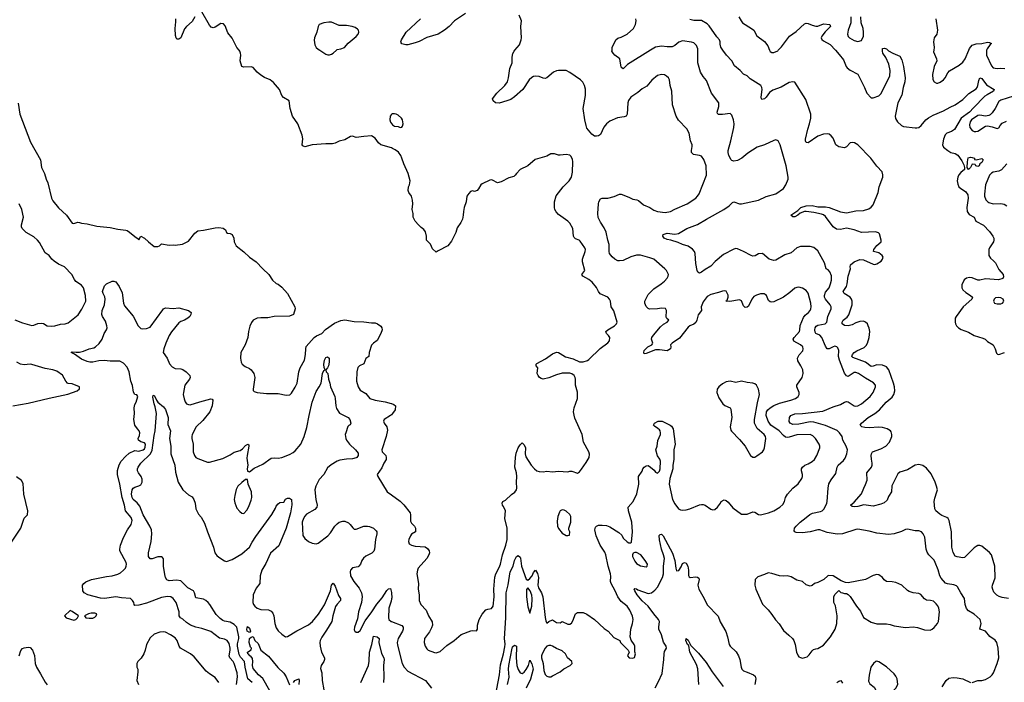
# Model space of a CAD drawing. Header units: inches. Extents: x 1473912 to 1647258, y 640388 to 773423.
# Tile 161 of 256: x 1566101 to 1576426, y 653372 to 660321. Entities that reach past the tile are written whole.
import ezdxf

# ---------------------------------------------------------------- set-up
doc = ezdxf.new("R2010")
doc.units = ezdxf.units.IN
doc.header["$MEASUREMENT"] = 0
for name, color, linetype in [('B5665', 7, 'Continuous'), ('B5666', 7, 'Continuous'), ('B5675', 7, 'Continuous'), ('B5676', 7, 'Continuous')]:
    doc.layers.add(name, color=color, linetype=linetype)

msp = doc.modelspace()

# ---------------------------------------------------------------- linework, layer by layer
at = {"layer": 'B5665', "color": 5}
for points, elevation in [([(1570000, 658976), (1569890, 659010), (1569864, 659030), (1569830, 659079), (1569790, 659105), (1569710, 659098), (1569630, 659085), (1569590, 659101), (1569570, 659098), (1569510, 659061), (1569450, 659047), (1569410, 659026), (1569382, 659018), (1569310, 659020), (1569170, 659009), (1569090, 658989), (1569070, 658998), (1569062, 659010), (1569069, 659071), (1569065, 659110), (1569019, 659230), (1568962, 659310), (1568939, 659390), (1568926, 659470), (1568866, 659506), (1568850, 659528), (1568825, 659590), (1568762, 659662), (1568729, 659689), (1568670, 659714), (1568630, 659740), (1568590, 659772), (1568550, 659821), (1568530, 659828), (1568450, 659825), (1568432, 659832), (1568415, 659890), (1568419, 659950), (1568417, 659970), (1568410, 659990), (1568402, 660000)], 780), ([(1569248, 660000), (1569310, 659961), (1569331, 659951), (1569350, 659951), (1569370, 659959), (1569390, 659971), (1569422, 660000)], 780), ([(1566086, 659446), (1566103, 659330), (1566216, 659036), (1566318, 658850), (1566330, 658770), (1566363, 658710), (1566378, 658650), (1566397, 658610), (1566436, 658450), (1566450, 658421), (1566507, 658347), (1566591, 658271), (1566650, 658189), (1566670, 658185), (1566710, 658198), (1566730, 658196), (1566750, 658188), (1566810, 658182), (1566910, 658157), (1567050, 658142), (1567130, 658125), (1567215, 658115), (1567230, 658110), (1567254, 658094), (1567310, 658046), (1567344, 658024), (1567350, 658012), (1567370, 658051), (1567410, 658031), (1567451, 657990), (1567510, 657943), (1567530, 657941), (1567550, 657942), (1567569, 657951), (1567590, 657971), (1567670, 657958), (1567710, 657961), (1567730, 657956), (1567810, 657967), (1567870, 657997), (1567938, 658082), (1567970, 658107), (1568030, 658114), (1568150, 658140), (1568190, 658143), (1568234, 658134), (1568258, 658118), (1568271, 658091), (1568281, 658081), (1568310, 658078), (1568331, 658070), (1568346, 658030), (1568351, 657990), (1568370, 657951), (1568450, 657887), (1568511, 657830), (1568581, 657781), (1568650, 657707), (1568715, 657650), (1568751, 657590), (1568790, 657555), (1568810, 657547), (1568850, 657517), (1568910, 657451), (1568985, 657310), (1568991, 657290), (1568971, 657229), (1568930, 657213), (1568771, 657209), (1568705, 657195), (1568630, 657196), (1568590, 657190), (1568550, 657170), (1568533, 657147), (1568513, 657107), (1568499, 657050), (1568493, 656990), (1568467, 656910), (1568421, 656830), (1568417, 656770), (1568425, 656730), (1568434, 656710), (1568464, 656684), (1568510, 656663), (1568530, 656648), (1568558, 656610), (1568566, 656570), (1568548, 656448), (1568551, 656431), (1568561, 656421), (1568590, 656411), (1568690, 656400), (1568810, 656402), (1568895, 656385), (1568933, 656387), (1568950, 656405), (1568990, 656466), (1569010, 656510), (1569028, 656630), (1569044, 656670), (1569087, 656750), (1569099, 656810), (1569101, 656870), (1569106, 656894), (1569190, 656990), (1569214, 657006), (1569270, 657030), (1569307, 657073), (1569403, 657137), (1569470, 657166), (1569510, 657172), (1569610, 657155), (1569710, 657153), (1569790, 657142), (1569830, 657141), (1569852, 657132), (1569888, 657108), (1569900, 657090), (1569902, 657070), (1569890, 657030), (1569850, 656957), (1569810, 656930), (1569792, 656908), (1569765, 656830), (1569761, 656790), (1569730, 656769), (1569709, 656711), (1569666, 656690), (1569647, 656673), (1569638, 656630), (1569634, 656530), (1569650, 656471), (1569670, 656436), (1569730, 656401), (1569773, 656350), (1569830, 656331), (1569933, 656313), (1569996, 656296), (1570000, 656295)], 780), ([(1570000, 659328), (1569995, 659325), (1569985, 659310), (1569983, 659270), (1569988, 659248), (1570000, 659232)], 780), ([(1566050, 657175), (1566130, 657142), (1566230, 657115), (1566250, 657118), (1566290, 657136), (1566330, 657139), (1566350, 657134), (1566390, 657110), (1566430, 657107), (1566470, 657112), (1566530, 657127), (1566578, 657130), (1566610, 657143), (1566715, 657225), (1566753, 657287), (1566796, 657370), (1566790, 657429), (1566770, 657509), (1566750, 657538), (1566690, 657576), (1566675, 657595), (1566649, 657650), (1566570, 657731), (1566510, 657758), (1566462, 657790), (1566440, 657810), (1566411, 657850), (1566370, 657878), (1566310, 657983), (1566289, 658010), (1566250, 658043), (1566170, 658090), (1566127, 658130), (1566120, 658150), (1566120, 658170), (1566142, 658250), (1566123, 658330), (1566096, 658390)], 780), ([(1568375, 653350), (1568387, 653430), (1568382, 653470), (1568352, 653570), (1568340, 653590), (1568305, 653630), (1568297, 653650), (1568310, 653710), (1568310, 653730), (1568298, 653778), (1568276, 653810), (1568250, 653823), (1568196, 653836), (1568106, 653906), (1568010, 653936), (1567949, 653950), (1567893, 653973), (1567850, 654000), (1567813, 654033), (1567786, 654050), (1567775, 654070), (1567774, 654110), (1567742, 654210), (1567712, 654252), (1567687, 654267), (1567650, 654271), (1567590, 654263), (1567430, 654202), (1567350, 654181), (1567310, 654178), (1567302, 654190), (1567299, 654210), (1567285, 654230), (1567262, 654250), (1567170, 654258), (1567110, 654270), (1566990, 654252), (1566950, 654253), (1566815, 654290), (1566779, 654310), (1566765, 654330), (1566761, 654390), (1566773, 654410), (1566795, 654425), (1566854, 654450), (1567010, 654483), (1567071, 654489), (1567130, 654507), (1567158, 654522), (1567191, 654549), (1567210, 654570), (1567219, 654590), (1567223, 654610), (1567219, 654630), (1567152, 654750), (1567151, 654770), (1567160, 654810), (1567190, 654890), (1567233, 654970), (1567272, 655028), (1567280, 655070), (1567270, 655101), (1567210, 655172), (1567201, 655230), (1567175, 655310), (1567151, 655451), (1567128, 655550), (1567126, 655594), (1567146, 655654), (1567166, 655690), (1567210, 655741), (1567250, 655777), (1567310, 655805), (1567350, 655798), (1567395, 655810), (1567410, 655821), (1567418, 655838), (1567419, 655870), (1567410, 655882), (1567370, 655895), (1567348, 655910), (1567342, 655930), (1567359, 655961), (1567362, 655990), (1567355, 656010), (1567335, 656030), (1567310, 656070), (1567300, 656130), (1567305, 656190), (1567302, 656250), (1567310, 656286), (1567324, 656310), (1567339, 656370), (1567330, 656388), (1567310, 656392), (1567294, 656414), (1567284, 656484), (1567268, 656530), (1567251, 656630), (1567230, 656677), (1567190, 656720), (1567150, 656740), (1567050, 656740), (1566987, 656747), (1566930, 656744), (1566870, 656730), (1566838, 656730), (1566810, 656736), (1566750, 656760), (1566675, 656815), (1566642, 656830), (1566650, 656838), (1566693, 656833), (1566730, 656835), (1566770, 656845), (1566830, 656870), (1566879, 656881), (1566895, 656890), (1566934, 656926), (1566965, 656970), (1566988, 657030), (1567012, 657068), (1567018, 657090), (1567016, 657110), (1567001, 657161), (1566969, 657209), (1566962, 657230), (1566965, 657270), (1566989, 657330), (1566999, 657390), (1566995, 657415), (1566975, 657450), (1566970, 657470), (1566990, 657531), (1567010, 657551), (1567070, 657578), (1567090, 657578), (1567110, 657571), (1567143, 657523), (1567176, 657456), (1567190, 657350), (1567201, 657321), (1567290, 657211), (1567344, 657110), (1567370, 657083), (1567390, 657079), (1567430, 657082), (1567470, 657097), (1567601, 657279), (1567610, 657290), (1567630, 657300), (1567710, 657292), (1567770, 657298), (1567871, 657270), (1567899, 657250), (1567896, 657230), (1567886, 657210), (1567866, 657190), (1567831, 657170), (1567790, 657155), (1567770, 657141), (1567693, 657047), (1567670, 657010), (1567634, 656930), (1567612, 656870), (1567607, 656830), (1567648, 656770), (1567673, 656713), (1567699, 656679), (1567730, 656662), (1567790, 656659), (1567813, 656653), (1567846, 656630), (1567884, 656590), (1567888, 656570), (1567882, 656550), (1567832, 656488), (1567818, 656410), (1567817, 656390), (1567826, 656346), (1567835, 656315), (1567852, 656292), (1567870, 656284), (1567890, 656282), (1567990, 656315), (1568106, 656346), (1568120, 656340), (1568126, 656330), (1568119, 656270), (1568095, 656210), (1568023, 656117), (1567951, 656050), (1567910, 655970), (1567906, 655950), (1567907, 655930), (1567922, 655870), (1567920, 655790), (1567933, 655750), (1567950, 655731), (1567970, 655719), (1568070, 655680), (1568090, 655680), (1568230, 655718), (1568310, 655757), (1568350, 655785), (1568415, 655805), (1568438, 655822), (1568470, 655856), (1568494, 655870), (1568504, 655864), (1568504, 655850), (1568485, 655750), (1568484, 655724), (1568495, 655650), (1568485, 655610), (1568490, 655585), (1568510, 655581), (1568561, 655619), (1568650, 655659), (1568738, 655722), (1568770, 655728), (1568810, 655722), (1568850, 655729), (1568930, 655761), (1568970, 655783), (1568990, 655799), (1569050, 655869), (1569085, 655950), (1569114, 656046), (1569137, 656170), (1569170, 656311), (1569210, 656421), (1569243, 656470), (1569262, 656510), (1569277, 656610), (1569290, 656642), (1569306, 656650), (1569295, 656675), (1569290, 656706), (1569296, 656750), (1569310, 656777), (1569330, 656786), (1569345, 656770), (1569346, 656730), (1569339, 656690), (1569330, 656669), (1569311, 656650), (1569316, 656630), (1569333, 656610), (1569340, 656550), (1569354, 656510), (1569361, 656470), (1569405, 656370), (1569410, 656350), (1569416, 656270), (1569425, 656245), (1569456, 656196), (1569547, 656150), (1569562, 656130), (1569575, 656090), (1569566, 656074), (1569553, 656067), (1569544, 656056), (1569521, 655990), (1569516, 655970), (1569520, 655930), (1569528, 655910), (1569558, 655870), (1569622, 655810), (1569650, 655774), (1569650, 655750), (1569637, 655730), (1569630, 655726), (1569590, 655717), (1569530, 655714), (1569459, 655701), (1569430, 655690), (1569366, 655654), (1569330, 655620), (1569290, 655550), (1569242, 655498), (1569206, 655430), (1569195, 655390), (1569207, 655290), (1569220, 655230), (1569218, 655210), (1569195, 655185), (1569110, 655135), (1569090, 655113), (1569077, 655090), (1569064, 655050), (1569072, 654912), (1569090, 654879), (1569130, 654850), (1569170, 654832), (1569190, 654828), (1569210, 654826), (1569230, 654830), (1569333, 654910), (1569359, 654941), (1569406, 655010), (1569430, 655036), (1569450, 655050), (1569490, 655063), (1569510, 655062), (1569550, 655044), (1569568, 655028), (1569593, 654993), (1569610, 654980), (1569630, 654978), (1569710, 655010), (1569750, 655010), (1569770, 655007), (1569810, 654988), (1569841, 654961), (1569848, 654950), (1569847, 654930), (1569831, 654869), (1569821, 654770), (1569814, 654746), (1569793, 654727), (1569730, 654695), (1569705, 654675), (1569690, 654650), (1569675, 654610), (1569659, 654590), (1569650, 654584), (1569590, 654574), (1569570, 654550), (1569567, 654533), (1569570, 654490), (1569605, 654430), (1569661, 654361), (1569685, 654310), (1569691, 654271), (1569684, 654210), (1569654, 654110), (1569643, 654037), (1569613, 653950), (1569610, 653922), (1569615, 653910), (1569630, 653897), (1569650, 653897), (1569670, 653917), (1569724, 654016), (1569795, 654110), (1569847, 654193), (1569901, 654259), (1569950, 654336), (1569970, 654354), (1569990, 654355), (1570000, 654315)], 760), ([(1566031, 656270), (1566190, 656298), (1566410, 656353), (1566605, 656395), (1566703, 656430), (1566729, 656450), (1566728, 656470), (1566650, 656504), (1566610, 656506), (1566604, 656510), (1566584, 656530), (1566552, 656592), (1566490, 656634), (1566449, 656650), (1566370, 656663), (1566230, 656705), (1566210, 656709), (1566150, 656702), (1566110, 656707), (1566070, 656728)], 780), ([(1568539, 653370), (1568495, 653410), (1568466, 653530), (1568457, 653590), (1568417, 653637), (1568403, 653663), (1568384, 653750), (1568385, 653775), (1568400, 653830), (1568400, 653850), (1568377, 653950), (1568350, 653978), (1568310, 654003), (1568250, 654013), (1568230, 654021), (1568202, 654042), (1568162, 654082), (1568095, 654190), (1568078, 654210), (1568055, 654230), (1568030, 654243), (1567950, 654259), (1567936, 654310), (1567923, 654330), (1567863, 654363), (1567790, 654436), (1567745, 654445), (1567670, 654438), (1567646, 654446), (1567632, 654472), (1567623, 654503), (1567611, 654590), (1567610, 654668), (1567600, 654680), (1567590, 654687), (1567550, 654688), (1567490, 654668), (1567470, 654667), (1567453, 654690), (1567452, 654730), (1567481, 654850), (1567488, 654930), (1567485, 654970), (1567467, 655010), (1567396, 655130), (1567360, 655220), (1567334, 655254), (1567292, 655290), (1567280, 655310), (1567275, 655345), (1567281, 655390), (1567292, 655408), (1567310, 655420), (1567350, 655433), (1567370, 655445), (1567385, 655470), (1567384, 655504), (1567376, 655530), (1567347, 655570), (1567338, 655590), (1567338, 655610), (1567345, 655630), (1567372, 655670), (1567473, 655767), (1567492, 655808), (1567510, 655959), (1567522, 656010), (1567537, 656190), (1567522, 656262), (1567510, 656292), (1567498, 656362), (1567500, 656380), (1567510, 656383), (1567535, 656330), (1567550, 656310), (1567610, 656261), (1567630, 656233), (1567653, 656170), (1567658, 656150), (1567656, 656076), (1567682, 656010), (1567673, 655930), (1567686, 655850), (1567686, 655770), (1567727, 655650), (1567735, 655575), (1567764, 655470), (1567812, 655392), (1567870, 655337), (1567910, 655319), (1567928, 655290), (1567943, 655250), (1567950, 655190), (1567977, 655137), (1568004, 655104), (1568040, 655040), (1568069, 654949), (1568135, 654790), (1568149, 654730), (1568170, 654701), (1568190, 654683), (1568250, 654645), (1568270, 654639), (1568330, 654660), (1568430, 654721), (1568510, 654788), (1568538, 654842), (1568579, 654901), (1568747, 655133), (1568783, 655197), (1568790, 655218), (1568810, 655245), (1568830, 655259), (1568870, 655262), (1568890, 655292), (1568910, 655302), (1568930, 655302), (1568951, 655291), (1568954, 655234), (1568941, 655150), (1568895, 654990), (1568817, 654803), (1568730, 654727), (1568683, 654617), (1568640, 654550), (1568624, 654490), (1568618, 654410), (1568582, 654358), (1568548, 654290), (1568547, 654210), (1568553, 654190), (1568566, 654170), (1568592, 654150), (1568630, 654136), (1568710, 654134), (1568739, 654119), (1568757, 654097), (1568768, 654070), (1568777, 653990), (1568790, 653945), (1568812, 653912), (1568850, 653876), (1568890, 653848), (1568910, 653851), (1569008, 653912), (1569130, 653976), (1569172, 654010), (1569234, 654086), (1569296, 654184), (1569360, 654330), (1569370, 654391), (1569390, 654411), (1569410, 654379), (1569444, 654284), (1569467, 654250), (1569465, 654230), (1569429, 654191), (1569414, 654166), (1569384, 654070), (1569373, 654010), (1569320, 653920), (1569270, 653847), (1569253, 653810), (1569249, 653790), (1569251, 653750), (1569267, 653690), (1569297, 653630), (1569296, 653610), (1569289, 653590), (1569264, 653550), (1569256, 653516), (1569270, 653472), (1569274, 653390), (1569292, 653292)], 740), ([(1570000, 656179), (1569991, 656170), (1569924, 656130), (1569915, 656110), (1569923, 656090), (1569951, 656050), (1569957, 656017), (1569945, 655950), (1569900, 655810), (1569903, 655790), (1569940, 655750), (1569945, 655730), (1569943, 655710), (1569919, 655670), (1569898, 655622), (1569851, 655550), (1569856, 655530), (1569953, 655370), (1570000, 655337)], 780), ([(1566010, 654832), (1566112, 654988), (1566148, 655092), (1566185, 655130), (1566187, 655170), (1566146, 655346), (1566138, 655458), (1566122, 655490), (1566068, 655528)], 780), ([(1570000, 654247), (1569996, 654224), (1569973, 654150), (1569968, 654050), (1569972, 654032), (1569996, 654010), (1570000, 654009)], 760), ([(1568191, 653371), (1568150, 653421), (1568090, 653461), (1568057, 653490), (1567930, 653641), (1567891, 653671), (1567789, 653730), (1567772, 653752), (1567751, 653810), (1567730, 653838), (1567684, 653870), (1567630, 653897), (1567610, 653902), (1567570, 653898), (1567510, 653876), (1567470, 653838), (1567432, 653770), (1567417, 653710), (1567402, 653670), (1567374, 653626), (1567339, 653590), (1567331, 653570), (1567331, 653531), (1567339, 653510), (1567341, 653481), (1567330, 653390), (1567348, 653350)], 780), ([(1569680, 653370), (1569758, 653550), (1569766, 653594), (1569771, 653690), (1569795, 653770), (1569810, 653857), (1569851, 653850), (1569870, 653830), (1569866, 653790), (1569896, 653676), (1569921, 653630), (1569925, 653610), (1569918, 653550), (1569921, 653430), (1569916, 653370)], 740), ([(1568723, 653283), (1568652, 653412), (1568607, 653450), (1568550, 653517), (1568542, 653550), (1568546, 653590), (1568542, 653622), (1568526, 653646), (1568514, 653650), (1568505, 653665), (1568495, 653670), (1568489, 653690), (1568530, 653714), (1568532, 653730), (1568522, 653742), (1568509, 653789), (1568510, 653830), (1568530, 653846), (1568548, 653852), (1568568, 653810), (1568601, 653781), (1568630, 653711), (1568710, 653647), (1568808, 653528), (1568870, 653468), (1568895, 653430), (1568930, 653345)], 720), ([(1566097, 653650), (1566114, 653706), (1566132, 653728), (1566150, 653735), (1566190, 653741), (1566210, 653738), (1566234, 653710), (1566255, 653655), (1566265, 653570), (1566277, 653530), (1566321, 653461), (1566370, 653373), (1566390, 653347)], 760), ([(1568973, 653370), (1568986, 653390), (1569030, 653410), (1569033, 653390), (1569028, 653350)], 720)]:
    msp.add_lwpolyline(points, dxfattribs=dict(at, elevation=elevation))
for points, elevation in [([(1568470, 655499), (1568430, 655469), (1568388, 655430), (1568370, 655394), (1568356, 655330), (1568352, 655290), (1568356, 655256), (1568378, 655198), (1568410, 655162), (1568430, 655147), (1568450, 655144), (1568484, 655176), (1568505, 655215), (1568530, 655281), (1568535, 655310), (1568531, 655370), (1568497, 655450), (1568490, 655498)], 760), ([(1566630, 654125), (1566571, 654070), (1566590, 654047), (1566670, 654024), (1566690, 654031), (1566709, 654050), (1566718, 654070), (1566650, 654116)], 780), ([(1566890, 654099), (1566850, 654096), (1566822, 654090), (1566782, 654070), (1566794, 654050), (1566830, 654044), (1566870, 654045), (1566890, 654055), (1566905, 654070), (1566909, 654090)], 780), ([(1568510, 653894), (1568488, 653910), (1568484, 653930), (1568490, 653958), (1568510, 653941), (1568523, 653910)], 720)]:
    msp.add_lwpolyline(points, close=True, dxfattribs=dict(at, elevation=elevation))
at = {"layer": 'B5666', "color": 5, "elevation": 780}
for points in [[(1568402, 660000), (1568378, 660030), (1568330, 660129), (1568285, 660185), (1568257, 660257), (1568237, 660277), (1568210, 660281), (1568150, 660242), (1568130, 660237), (1568110, 660242), (1568090, 660265), (1568010, 660405)], [(1567938, 660350), (1567910, 660302), (1567850, 660251), (1567830, 660224), (1567792, 660130), (1567770, 660117), (1567750, 660118), (1567741, 660130), (1567735, 660155), (1567733, 660230), (1567739, 660299), (1567738, 660330)], [(1569422, 660000), (1569430, 660007), (1569470, 660014), (1569509, 660030), (1569545, 660075), (1569630, 660145), (1569652, 660170), (1569658, 660190), (1569653, 660210), (1569642, 660222), (1569619, 660239), (1569588, 660250), (1569530, 660261), (1569450, 660261), (1569370, 660295), (1569343, 660297), (1569291, 660289), (1569242, 660270), (1569231, 660250), (1569217, 660190), (1569191, 660130), (1569188, 660108), (1569197, 660057), (1569211, 660030), (1569230, 660011), (1569248, 660000)]]:
    msp.add_lwpolyline(points, dxfattribs=at)
at = {"layer": 'B5675', "color": 5}
for points, elevation in [([(1571091, 653231), (1571134, 653450), (1571143, 653557), (1571176, 653670), (1571190, 653743), (1571192, 653772), (1571185, 653830), (1571199, 654050), (1571201, 654310), (1571225, 654395), (1571244, 654530), (1571277, 654590), (1571290, 654651), (1571310, 654690), (1571330, 654701), (1571350, 654685), (1571354, 654674), (1571362, 654590), (1571414, 654454), (1571430, 654443), (1571450, 654460), (1571474, 654490), (1571490, 654523), (1571510, 654547), (1571530, 654515), (1571542, 654470), (1571535, 654390), (1571542, 654362), (1571572, 654310), (1571586, 654270), (1571610, 654051), (1571618, 654018), (1571630, 653992), (1571649, 654011), (1571690, 654026), (1571730, 653999), (1571770, 653996), (1571790, 654011), (1571850, 653981), (1571870, 653983), (1571887, 653993), (1571902, 654018), (1571930, 654091), (1571950, 654106), (1572010, 654103), (1572050, 654086), (1572130, 654030), (1572230, 653935), (1572271, 653910), (1572330, 653841), (1572394, 653810), (1572402, 653790), (1572482, 653710), (1572491, 653690), (1572474, 653650), (1572494, 653630), (1572530, 653625), (1572548, 653632), (1572557, 653670), (1572552, 653692), (1572552, 653750), (1572545, 653770), (1572514, 653814), (1572504, 653850), (1572510, 653930), (1572528, 653990), (1572534, 654030), (1572527, 654067), (1572498, 654130), (1572473, 654170), (1572410, 654219), (1572373, 654270), (1572347, 654330), (1572302, 654410), (1572296, 654430), (1572299, 654481), (1572296, 654510), (1572272, 654590), (1572246, 654710), (1572236, 654736), (1572189, 654810), (1572148, 654910), (1572134, 654970), (1572141, 654999), (1572150, 655011), (1572170, 655022), (1572210, 655022), (1572256, 655016), (1572290, 655002), (1572385, 654945), (1572414, 654914), (1572430, 654884), (1572470, 654845), (1572490, 654835), (1572510, 654836), (1572517, 654843), (1572528, 654950), (1572519, 655050), (1572485, 655170), (1572482, 655210), (1572534, 655270), (1572572, 655348), (1572592, 655450), (1572590, 655531), (1572630, 655585), (1572637, 655610), (1572649, 655630), (1572670, 655644), (1572690, 655645), (1572717, 655630), (1572756, 655596), (1572770, 655575), (1572790, 655566), (1572810, 655586), (1572817, 655610), (1572821, 655690), (1572814, 655714), (1572788, 655748), (1572773, 655810), (1572785, 655850), (1572792, 655908), (1572821, 655970), (1572821, 655990), (1572817, 656010), (1572810, 656019), (1572794, 656034), (1572757, 656057), (1572749, 656070), (1572759, 656090), (1572798, 656110), (1572838, 656110), (1572923, 656070), (1572937, 656057), (1572953, 656030), (1572975, 655870), (1572962, 655810), (1572960, 655710), (1572951, 655650), (1572951, 655610), (1572920, 655510), (1572912, 655450), (1572948, 655290), (1572970, 655245), (1573010, 655192), (1573030, 655182), (1573050, 655179), (1573090, 655182), (1573130, 655191), (1573230, 655233), (1573250, 655237), (1573270, 655236), (1573289, 655229), (1573350, 655188), (1573370, 655181), (1573390, 655183), (1573419, 655210), (1573449, 655250), (1573458, 655270), (1573490, 655285), (1573510, 655279), (1573530, 655263), (1573581, 655201), (1573670, 655135), (1573730, 655137), (1573790, 655160), (1573810, 655158), (1573850, 655131), (1573870, 655128), (1573955, 655150), (1574010, 655170), (1574072, 655210), (1574102, 655238), (1574121, 655270), (1574133, 655310), (1574153, 655347), (1574210, 655408), (1574266, 655454), (1574304, 655510), (1574311, 655530), (1574311, 655550), (1574301, 655590), (1574301, 655610), (1574310, 655630), (1574333, 655650), (1574370, 655665), (1574410, 655689), (1574435, 655710), (1574460, 655750), (1574493, 655830), (1574493, 655850), (1574486, 655870), (1574445, 655930), (1574418, 655958), (1574392, 655972), (1574250, 655969), (1574170, 655944), (1574150, 655939), (1574130, 655944), (1574110, 655959), (1574066, 656010), (1573977, 656070), (1573949, 656110), (1573929, 656170), (1573932, 656210), (1573945, 656230), (1573970, 656251), (1574010, 656274), (1574070, 656300), (1574189, 656330), (1574238, 656350), (1574265, 656370), (1574276, 656390), (1574276, 656410), (1574250, 656470), (1574250, 656490), (1574307, 656570), (1574318, 656610), (1574312, 656650), (1574294, 656690), (1574262, 656742), (1574259, 656770), (1574274, 656806), (1574312, 656850), (1574318, 656870), (1574312, 656890), (1574288, 656910), (1574220, 656950), (1574213, 656970), (1574223, 656990), (1574277, 657050), (1574283, 657070), (1574285, 657115), (1574322, 657198), (1574338, 657222), (1574373, 657250), (1574390, 657270), (1574398, 657290), (1574402, 657310), (1574397, 657350), (1574370, 657452), (1574350, 657480), (1574310, 657505), (1574270, 657515), (1574250, 657512), (1574230, 657507), (1574178, 657462), (1574110, 657413), (1574010, 657363), (1573990, 657358), (1573970, 657363), (1573955, 657375), (1573931, 657430), (1573920, 657440), (1573907, 657447), (1573870, 657445), (1573828, 657432), (1573801, 657419), (1573778, 657390), (1573742, 657318), (1573730, 657305), (1573710, 657303), (1573690, 657319), (1573670, 657373), (1573650, 657385), (1573547, 657367), (1573506, 657370), (1573519, 657381), (1573529, 657410), (1573529, 657431), (1573510, 657473), (1573490, 657478), (1573470, 657476), (1573430, 657459), (1573350, 657441), (1573310, 657417), (1573270, 657364), (1573246, 657310), (1573251, 657270), (1573215, 657225), (1573202, 657170), (1573190, 657144), (1573172, 657128), (1573130, 657112), (1573110, 657098), (1573020, 656980), (1572942, 656930), (1572924, 656910), (1572930, 656890), (1572925, 656870), (1572890, 656847), (1572810, 656860), (1572770, 656858), (1572670, 656819), (1572650, 656818), (1572645, 656830), (1572650, 656851), (1572689, 656890), (1572729, 656910), (1572738, 656922), (1572741, 656930), (1572725, 656970), (1572731, 656990), (1572747, 657013), (1572821, 657099), (1572853, 657127), (1572892, 657150), (1572909, 657170), (1572888, 657188), (1572881, 657201), (1572884, 657270), (1572872, 657292), (1572830, 657297), (1572790, 657288), (1572706, 657286), (1572690, 657293), (1572672, 657312), (1572656, 657350), (1572658, 657370), (1572690, 657438), (1572750, 657498), (1572829, 657550), (1572862, 657578), (1572892, 657610), (1572903, 657630), (1572905, 657650), (1572885, 657690), (1572865, 657710), (1572750, 657810), (1572710, 657825), (1572611, 657851), (1572570, 657853), (1572510, 657834), (1572430, 657796), (1572390, 657792), (1572374, 657794), (1572342, 657810), (1572314, 657834), (1572286, 657870), (1572281, 657890), (1572284, 657964), (1572267, 658010), (1572252, 658092), (1572230, 658139), (1572190, 658197), (1572167, 658247), (1572164, 658290), (1572172, 658390), (1572175, 658410), (1572190, 658441), (1572210, 658448), (1572270, 658448), (1572334, 658466), (1572390, 658490), (1572410, 658492), (1572490, 658461), (1572530, 658439), (1572573, 658433), (1572590, 658424), (1572641, 658381), (1572710, 658352), (1572750, 658322), (1572790, 658310), (1572870, 658299), (1572927, 658310), (1572970, 658334), (1573101, 658390), (1573190, 658450), (1573209, 658470), (1573225, 658495), (1573302, 658690), (1573301, 658790), (1573275, 658855), (1573250, 658890), (1573230, 658898), (1573168, 658908), (1573147, 658927), (1573145, 658950), (1573154, 658990), (1573154, 659010), (1573136, 659050), (1573121, 659130), (1573098, 659178), (1573010, 659266), (1572984, 659310), (1572948, 659430), (1572941, 659570), (1572922, 659630), (1572915, 659690), (1572905, 659710), (1572884, 659730), (1572862, 659742), (1572830, 659748), (1572790, 659735), (1572730, 659687), (1572677, 659623), (1572630, 659595), (1572584, 659556), (1572511, 659510), (1572487, 659473), (1572479, 659450), (1572470, 659330), (1572461, 659310), (1572439, 659301), (1572370, 659291), (1572290, 659257), (1572255, 659230), (1572226, 659194), (1572190, 659119), (1572170, 659103), (1572150, 659099), (1572130, 659101), (1572101, 659121), (1572050, 659184), (1572041, 659210), (1572028, 659270), (1572011, 659390), (1572035, 659525), (1572033, 659593), (1572025, 659630), (1572005, 659665), (1571981, 659690), (1571870, 659769), (1571830, 659789), (1571750, 659789), (1571730, 659785), (1571698, 659770), (1571630, 659713), (1571610, 659706), (1571590, 659709), (1571550, 659727), (1571510, 659729), (1571490, 659724), (1571470, 659715), (1571442, 659690), (1571378, 659590), (1571290, 659512), (1571250, 659485), (1571209, 659469), (1571130, 659446), (1571089, 659449), (1571066, 659470), (1571059, 659490), (1571106, 659550), (1571187, 659630), (1571215, 659670), (1571227, 659710), (1571242, 659810), (1571267, 659870), (1571265, 659930), (1571273, 659967), (1571285, 659990), (1571293, 660000)], 760), ([(1572716, 660000), (1572476, 659850), (1572430, 659807), (1572415, 659815), (1572410, 659822), (1572394, 659910), (1572341, 659950), (1572323, 659970), (1572312, 659992), (1572313, 660000)], 740), ([(1576090, 653371), (1576150, 653393), (1576190, 653393), (1576230, 653402), (1576277, 653430), (1576298, 653450), (1576312, 653470), (1576352, 653570), (1576369, 653630), (1576363, 653730), (1576347, 653790), (1576330, 653815), (1576273, 653853), (1576230, 653907), (1576170, 653930), (1576185, 653990), (1576172, 654030), (1576110, 654086), (1576050, 654122), (1576030, 654145), (1576015, 654190), (1576008, 654250), (1575969, 654309), (1575935, 654375), (1575925, 654385), (1575896, 654396), (1575830, 654404), (1575810, 654412), (1575764, 654464), (1575750, 654490), (1575733, 654553), (1575702, 654630), (1575690, 654652), (1575635, 654710), (1575618, 654738), (1575607, 654770), (1575593, 654893), (1575576, 654930), (1575558, 654950), (1575530, 654960), (1575490, 654961), (1575410, 654980), (1575390, 654975), (1575347, 654953), (1575270, 654930), (1575210, 654924), (1575090, 654935), (1575010, 654959), (1574890, 654977), (1574870, 654976), (1574730, 654931), (1574674, 654926), (1574570, 654943), (1574490, 654970), (1574469, 654971), (1574390, 654950), (1574310, 654940), (1574244, 654944), (1574228, 654950), (1574222, 654962), (1574227, 654990), (1574243, 655010), (1574285, 655050), (1574350, 655099), (1574387, 655133), (1574413, 655147), (1574497, 655163), (1574515, 655170), (1574538, 655190), (1574565, 655250), (1574570, 655270), (1574578, 655410), (1574587, 655453), (1574610, 655494), (1574658, 655562), (1574674, 655630), (1574684, 655650), (1574740, 655700), (1574757, 655723), (1574774, 655770), (1574781, 655810), (1574768, 655850), (1574734, 655910), (1574726, 655950), (1574699, 655990), (1574672, 656012), (1574550, 656064), (1574430, 656102), (1574390, 656103), (1574270, 656078), (1574210, 656075), (1574179, 656090), (1574169, 656109), (1574173, 656150), (1574188, 656172), (1574230, 656187), (1574310, 656190), (1574524, 656216), (1574630, 656261), (1574710, 656285), (1574750, 656310), (1574770, 656318), (1574790, 656312), (1574850, 656271), (1574870, 656268), (1574890, 656272), (1574930, 656292), (1575020, 656370), (1575051, 656410), (1575075, 656470), (1575074, 656490), (1575054, 656514), (1574970, 656561), (1574897, 656610), (1574870, 656622), (1574850, 656622), (1574790, 656581), (1574770, 656585), (1574750, 656616), (1574698, 656750), (1574689, 656790), (1574691, 656851), (1574680, 656880), (1574670, 656892), (1574650, 656896), (1574630, 656891), (1574590, 656868), (1574570, 656870), (1574550, 656898), (1574514, 656990), (1574490, 657012), (1574451, 657031), (1574443, 657043), (1574438, 657070), (1574441, 657090), (1574452, 657108), (1574470, 657117), (1574548, 657132), (1574565, 657150), (1574577, 657210), (1574609, 657290), (1574609, 657310), (1574600, 657330), (1574550, 657391), (1574541, 657410), (1574540, 657430), (1574550, 657463), (1574588, 657510), (1574605, 657550), (1574614, 657590), (1574614, 657634), (1574597, 657677), (1574578, 657698), (1574559, 657710), (1574540, 657770), (1574470, 657896), (1574430, 657932), (1574390, 657943), (1574290, 657944), (1574250, 657928), (1574190, 657876), (1574125, 657855), (1574030, 657798), (1574010, 657795), (1573962, 657810), (1573890, 657869), (1573850, 657867), (1573814, 657846), (1573790, 657841), (1573770, 657847), (1573690, 657891), (1573630, 657918), (1573610, 657921), (1573590, 657916), (1573482, 657858), (1573393, 657787), (1573350, 657738), (1573290, 657702), (1573250, 657672), (1573230, 657664), (1573212, 657672), (1573206, 657690), (1573190, 657766), (1573185, 657870), (1573177, 657890), (1573156, 657916), (1573110, 657945), (1573050, 657964), (1573005, 657985), (1572930, 658010), (1572890, 658015), (1572861, 658030), (1572845, 658050), (1572850, 658070), (1572890, 658082), (1572970, 658073), (1573010, 658080), (1573096, 658130), (1573210, 658173), (1573303, 658230), (1573485, 658330), (1573542, 658370), (1573576, 658404), (1573589, 658411), (1573650, 658389), (1573669, 658389), (1573850, 658428), (1573930, 658467), (1574030, 658494), (1574109, 658550), (1574135, 658590), (1574159, 658650), (1574161, 658670), (1574137, 658790), (1574076, 659010), (1574053, 659050), (1574030, 659061), (1574010, 659056), (1573910, 659010), (1573834, 658986), (1573738, 658922), (1573672, 658868), (1573630, 658846), (1573590, 658837), (1573570, 658843), (1573563, 658850), (1573537, 658897), (1573529, 658929), (1573529, 658950), (1573558, 659050), (1573591, 659190), (1573594, 659230), (1573588, 659270), (1573570, 659319), (1573550, 659337), (1573470, 659326), (1573428, 659328), (1573417, 659337), (1573414, 659350), (1573433, 659410), (1573433, 659450), (1573356, 659550), (1573303, 659683), (1573267, 659727), (1573241, 659770), (1573213, 659870), (1573214, 660000)], 740), ([(1576469, 654251), (1576403, 654263), (1576372, 654272), (1576347, 654287), (1576317, 654317), (1576305, 654345), (1576300, 654370), (1576302, 654390), (1576331, 654469), (1576326, 654590), (1576290, 654710), (1576270, 654735), (1576190, 654800), (1576170, 654806), (1576150, 654806), (1576130, 654798), (1576110, 654784), (1576010, 654681), (1575990, 654677), (1575930, 654687), (1575910, 654696), (1575890, 654734), (1575876, 654790), (1575872, 654952), (1575848, 655070), (1575837, 655090), (1575822, 655102), (1575770, 655121), (1575750, 655134), (1575709, 655169), (1575698, 655190), (1575689, 655270), (1575696, 655304), (1575720, 655370), (1575724, 655390), (1575715, 655430), (1575702, 655470), (1575660, 655560), (1575610, 655618), (1575570, 655646), (1575530, 655658), (1575490, 655651), (1575410, 655601), (1575330, 655575), (1575310, 655560), (1575247, 655433), (1575244, 655370), (1575210, 655321), (1575197, 655283), (1575166, 655254), (1575130, 655240), (1575050, 655220), (1574952, 655232), (1574890, 655215), (1574853, 655213), (1574830, 655216), (1574813, 655230), (1574850, 655262), (1574930, 655348), (1574952, 655410), (1574972, 655448), (1574987, 655493), (1574985, 655570), (1575033, 655627), (1575040, 655650), (1575042, 655670), (1575032, 655712), (1575031, 655750), (1575034, 655770), (1575045, 655790), (1575130, 655822), (1575184, 655850), (1575223, 655890), (1575245, 655950), (1575247, 655970), (1575239, 655999), (1575231, 656011), (1575198, 656030), (1575150, 656043), (1575110, 656048), (1575010, 656040), (1574963, 656043), (1574931, 656051), (1574915, 656070), (1574929, 656090), (1574998, 656150), (1575070, 656193), (1575119, 656230), (1575186, 656310), (1575250, 656362), (1575267, 656390), (1575279, 656430), (1575275, 656470), (1575265, 656510), (1575215, 656650), (1575190, 656681), (1575150, 656699), (1575090, 656702), (1575050, 656687), (1575030, 656685), (1574971, 656730), (1574837, 656777), (1574828, 656788), (1574833, 656810), (1574850, 656830), (1574881, 656850), (1574955, 656885), (1574976, 656904), (1574992, 656930), (1575010, 656990), (1575016, 657050), (1575010, 657085), (1575000, 657110), (1574990, 657131), (1574972, 657150), (1574950, 657160), (1574910, 657156), (1574870, 657143), (1574830, 657122), (1574790, 657111), (1574750, 657114), (1574725, 657130), (1574726, 657150), (1574738, 657170), (1574778, 657202), (1574795, 657225), (1574830, 657330), (1574832, 657370), (1574824, 657390), (1574810, 657410), (1574748, 657450), (1574738, 657470), (1574770, 657524), (1574778, 657550), (1574789, 657630), (1574813, 657710), (1574809, 657730), (1574812, 657750), (1574850, 657781), (1574910, 657806), (1574950, 657804), (1575050, 657756), (1575070, 657753), (1575090, 657760), (1575135, 657790), (1575150, 657810), (1575154, 657830), (1575144, 657850), (1575110, 657876), (1575053, 657890), (1575059, 657910), (1575088, 657952), (1575134, 657990), (1575136, 658010), (1575117, 658077), (1575107, 658087), (1575076, 658096), (1574930, 658090), (1574850, 658117), (1574770, 658135), (1574710, 658121), (1574665, 658125), (1574633, 658150), (1574550, 658258), (1574530, 658274), (1574510, 658282), (1574430, 658300), (1574350, 658311), (1574330, 658310), (1574287, 658293), (1574262, 658270), (1574230, 658254), (1574210, 658255), (1574189, 658270), (1574261, 658319), (1574292, 658350), (1574350, 658370), (1574410, 658371), (1574470, 658358), (1574550, 658359), (1574590, 658353), (1574710, 658306), (1574770, 658295), (1574870, 658318), (1574950, 658320), (1575004, 658336), (1575030, 658354), (1575050, 658380), (1575105, 658510), (1575115, 658570), (1575151, 658670), (1575153, 658693), (1575144, 658724), (1575090, 658785), (1575028, 658870), (1574891, 659010), (1574854, 659030), (1574830, 659034), (1574810, 659030), (1574770, 658988), (1574750, 658979), (1574690, 658989), (1574660, 659010), (1574630, 659078), (1574610, 659105), (1574590, 659121), (1574570, 659126), (1574530, 659120), (1574470, 659099), (1574370, 659030), (1574350, 659033), (1574343, 659050), (1574343, 659070), (1574366, 659174), (1574385, 659230), (1574397, 659290), (1574398, 659330), (1574345, 659485), (1574230, 659665), (1574210, 659671), (1574170, 659663), (1574086, 659614), (1573999, 659581), (1573964, 659556), (1573930, 659508), (1573910, 659490), (1573885, 659485), (1573879, 659490), (1573876, 659510), (1573886, 659590), (1573884, 659610), (1573873, 659630), (1573762, 659702), (1573730, 659731), (1573691, 659751), (1573657, 659790), (1573597, 659837), (1573568, 659890), (1573512, 659950), (1573476, 660000)], 720), ([(1573965, 660000), (1573970, 659988), (1573990, 659977), (1574010, 659978), (1574050, 659996), (1574054, 660000)], 720), ([(1574655, 660000), (1574696, 659956), (1574739, 659899), (1574766, 659830), (1574777, 659817), (1574810, 659793), (1574889, 659749), (1574961, 659610), (1574985, 659550), (1575030, 659502), (1575050, 659502), (1575110, 659523), (1575130, 659544), (1575224, 659730), (1575228, 659790), (1575216, 659856), (1575184, 659924), (1575153, 659970), (1575147, 659990), (1575148, 660000)], 720), ([(1575206, 660000), (1575210, 659996), (1575256, 659970), (1575330, 659939), (1575350, 659901), (1575370, 659830), (1575386, 659710), (1575383, 659670), (1575364, 659610), (1575351, 659529), (1575311, 659450), (1575281, 659310), (1575284, 659284), (1575306, 659250), (1575347, 659210), (1575370, 659202), (1575490, 659186), (1575510, 659186), (1575530, 659191), (1575553, 659210), (1575603, 659270), (1575630, 659292), (1575681, 659319), (1575790, 659365), (1575857, 659403), (1575910, 659427), (1575990, 659485), (1576054, 659546), (1576130, 659596), (1576141, 659610), (1576148, 659630), (1576158, 659682), (1576170, 659710), (1576190, 659706), (1576238, 659638), (1576318, 659590), (1576314, 659570), (1576245, 659535), (1576221, 659519), (1576102, 659398), (1576062, 659350), (1575972, 659290), (1575905, 659170), (1575872, 659148), (1575825, 659130), (1575807, 659113), (1575790, 659067), (1575779, 659010), (1575790, 658984), (1575833, 658950), (1575867, 658930), (1575910, 658919), (1575939, 658899), (1575981, 658841), (1576000, 658800), (1576008, 658770), (1576007, 658750), (1575970, 658718), (1575950, 658693), (1575937, 658670), (1575931, 658630), (1575937, 658597), (1575950, 658570), (1575970, 658550), (1576019, 658519), (1576043, 658483), (1576047, 658450), (1576032, 658350), (1576037, 658310), (1576059, 658279), (1576110, 658250), (1576129, 658210), (1576208, 658168), (1576270, 658099), (1576305, 658050), (1576315, 658030), (1576316, 658010), (1576312, 657990), (1576270, 657930), (1576262, 657910), (1576265, 657850), (1576280, 657820), (1576313, 657793), (1576333, 657770), (1576370, 657700), (1576413, 657650), (1576416, 657624), (1576410, 657607), (1576366, 657594), (1576230, 657604), (1576170, 657589), (1576150, 657590), (1576090, 657615), (1576061, 657619), (1576028, 657612), (1576006, 657594), (1575981, 657539), (1575981, 657510), (1575992, 657490), (1576021, 657461), (1576072, 657430), (1576094, 657410), (1576087, 657390), (1575996, 657310), (1575920, 657210), (1575912, 657190), (1575909, 657150), (1575913, 657130), (1575924, 657110), (1575946, 657090), (1575974, 657074), (1576050, 657045), (1576110, 657011), (1576201, 656981), (1576224, 656970), (1576250, 656948), (1576310, 656910), (1576330, 656871), (1576344, 656824), (1576353, 656813), (1576370, 656810), (1576427, 656830)], 720), ([(1575686, 660000), (1575683, 659983), (1575714, 659910), (1575717, 659890), (1575690, 659830), (1575672, 659748), (1575675, 659695), (1575690, 659668), (1575715, 659655), (1575730, 659655), (1575755, 659665), (1575790, 659690), (1575807, 659710), (1575835, 659765), (1575850, 659784), (1575954, 659846), (1575990, 659876), (1576016, 659910), (1576054, 660000)], 740), ([(1576241, 660000), (1576238, 659990), (1576240, 659950), (1576290, 659839), (1576310, 659818), (1576350, 659809), (1576390, 659814), (1576430, 659809)], 740), ([(1576522, 659518), (1576390, 659479), (1576370, 659465), (1576330, 659390), (1576297, 659343), (1576277, 659323), (1576265, 659315), (1576230, 659308), (1576170, 659320), (1576150, 659316), (1576082, 659270), (1576067, 659250), (1576060, 659220), (1576066, 659190), (1576090, 659159), (1576110, 659147), (1576127, 659147), (1576150, 659153), (1576230, 659205), (1576250, 659209), (1576299, 659199), (1576350, 659181), (1576370, 659186), (1576382, 659210), (1576404, 659236), (1576450, 659256)], 740), ([(1570000, 659232), (1570010, 659218), (1570030, 659205), (1570070, 659202), (1570090, 659192), (1570110, 659194), (1570116, 659204), (1570122, 659230), (1570114, 659270), (1570104, 659290), (1570070, 659319), (1570050, 659329), (1570030, 659335), (1570010, 659335), (1570000, 659328)], 780), ([(1570000, 655337), (1570092, 655272), (1570130, 655234), (1570196, 655150), (1570201, 655130), (1570201, 655061), (1570210, 655042), (1570242, 655010), (1570252, 654990), (1570252, 654950), (1570210, 654925), (1570200, 654910), (1570182, 654870), (1570179, 654850), (1570186, 654826), (1570210, 654811), (1570250, 654800), (1570352, 654792), (1570377, 654777), (1570396, 654750), (1570398, 654730), (1570393, 654710), (1570370, 654670), (1570281, 654570), (1570272, 654550), (1570267, 654510), (1570282, 654410), (1570280, 654350), (1570292, 654290), (1570290, 654230), (1570309, 654190), (1570363, 654130), (1570389, 654069), (1570428, 654008), (1570429, 653970), (1570418, 653942), (1570397, 653903), (1570345, 653830), (1570343, 653790), (1570353, 653753), (1570370, 653725), (1570385, 653710), (1570450, 653685), (1570470, 653683), (1570490, 653688), (1570510, 653697), (1570582, 653758), (1570657, 653810), (1570730, 653875), (1570831, 653911), (1570850, 653915), (1570890, 653912), (1570902, 653930), (1570903, 653970), (1570921, 654030), (1570950, 654087), (1570990, 654131), (1571010, 654141), (1571050, 654146), (1571066, 654170), (1571075, 654270), (1571073, 654350), (1571085, 654475), (1571094, 654510), (1571130, 654578), (1571142, 654610), (1571163, 654710), (1571200, 654810), (1571212, 654870), (1571212, 654990), (1571190, 655090), (1571195, 655170), (1571176, 655216), (1571164, 655230), (1571159, 655250), (1571169, 655270), (1571197, 655283), (1571257, 655343), (1571294, 655366), (1571312, 655390), (1571316, 655410), (1571312, 655470), (1571316, 655530), (1571312, 655570), (1571295, 655630), (1571300, 655730), (1571306, 655774), (1571330, 655832), (1571350, 655862), (1571370, 655882), (1571390, 655862), (1571406, 655830), (1571401, 655770), (1571410, 655738), (1571464, 655650), (1571499, 655610), (1571525, 655590), (1571550, 655583), (1571590, 655581), (1571630, 655587), (1571690, 655578), (1571750, 655588), (1571850, 655581), (1571870, 655587), (1571890, 655587), (1571950, 655567), (1571970, 655578), (1571994, 655606), (1572043, 655677), (1572073, 655730), (1572076, 655764), (1572069, 655790), (1572015, 655890), (1571999, 655970), (1571923, 656143), (1571914, 656174), (1571910, 656210), (1571914, 656250), (1571950, 656350), (1571952, 656370), (1571950, 656415), (1571928, 656490), (1571930, 656550), (1571926, 656570), (1571915, 656590), (1571890, 656608), (1571870, 656616), (1571790, 656616), (1571730, 656598), (1571650, 656564), (1571590, 656552), (1571570, 656558), (1571553, 656570), (1571538, 656590), (1571529, 656611), (1571535, 656670), (1571518, 656690), (1571518, 656710), (1571525, 656715), (1571614, 656766), (1571690, 656816), (1571730, 656833), (1571750, 656830), (1571770, 656822), (1571825, 656785), (1571904, 656764), (1571970, 656733), (1572010, 656733), (1572054, 656746), (1572070, 656756), (1572188, 656872), (1572269, 656931), (1572285, 656955), (1572289, 656990), (1572277, 657010), (1572253, 657030), (1572249, 657050), (1572269, 657070), (1572337, 657110), (1572359, 657130), (1572365, 657150), (1572330, 657269), (1572305, 657310), (1572295, 657370), (1572287, 657390), (1572267, 657410), (1572188, 657448), (1572170, 657470), (1572150, 657512), (1572103, 657570), (1572070, 657597), (1572007, 657630), (1571995, 657650), (1572028, 657690), (1572003, 657783), (1572002, 657810), (1572032, 657890), (1572033, 657910), (1572028, 657928), (1571980, 658000), (1571969, 658010), (1571930, 658023), (1571916, 658036), (1571910, 658050), (1571902, 658130), (1571870, 658186), (1571850, 658210), (1571750, 658277), (1571726, 658306), (1571714, 658330), (1571710, 658350), (1571710, 658410), (1571727, 658473), (1571801, 658570), (1571862, 658630), (1571887, 658670), (1571897, 658723), (1571900, 658830), (1571897, 658857), (1571882, 658890), (1571870, 658899), (1571830, 658908), (1571770, 658899), (1571750, 658901), (1571710, 658916), (1571670, 658913), (1571630, 658889), (1571506, 658854), (1571431, 658790), (1571351, 658750), (1571311, 658709), (1571298, 658690), (1571282, 658678), (1571230, 658664), (1571150, 658621), (1571110, 658609), (1571059, 658639), (1571050, 658641), (1571030, 658637), (1570950, 658601), (1570936, 658590), (1570913, 658547), (1570898, 658530), (1570870, 658521), (1570850, 658528), (1570830, 658518), (1570810, 658498), (1570791, 658469), (1570784, 658410), (1570761, 658350), (1570754, 658310), (1570753, 658270), (1570744, 658230), (1570727, 658193), (1570690, 658138), (1570676, 658090), (1570630, 657998), (1570590, 657949), (1570490, 657898), (1570470, 657882), (1570430, 657918), (1570408, 657968), (1570366, 658010), (1570368, 658050), (1570357, 658097), (1570340, 658120), (1570310, 658142), (1570282, 658170), (1570249, 658210), (1570229, 658250), (1570229, 658290), (1570217, 658330), (1570224, 658390), (1570219, 658430), (1570209, 658469), (1570182, 658510), (1570175, 658530), (1570177, 658570), (1570190, 658590), (1570197, 658630), (1570175, 658710), (1570130, 658810), (1570109, 658870), (1570097, 658897), (1570072, 658932), (1570038, 658958), (1570012, 658972), (1570000, 658976)], 780), ([(1576453, 658810), (1576395, 658745), (1576367, 658733), (1576310, 658721), (1576290, 658711), (1576270, 658690), (1576230, 658590), (1576219, 658490), (1576220, 658470), (1576233, 658433), (1576252, 658412), (1576264, 658404), (1576309, 658389), (1576390, 658392), (1576426, 658386), (1576452, 658370)], 740), ([(1570000, 656295), (1570025, 656285), (1570042, 656270), (1570038, 656230), (1570011, 656190), (1570000, 656179)], 780), ([(1572764, 653316), (1572800, 653380), (1572837, 653463), (1572856, 653610), (1572858, 653670), (1572864, 653696), (1572883, 653730), (1572881, 653750), (1572853, 653793), (1572832, 653870), (1572804, 653930), (1572802, 653950), (1572810, 654010), (1572801, 654030), (1572750, 654089), (1572693, 654170), (1572630, 654226), (1572576, 654290), (1572550, 654330), (1572546, 654350), (1572550, 654357), (1572570, 654353), (1572583, 654343), (1572690, 654305), (1572728, 654312), (1572762, 654338), (1572791, 654369), (1572841, 654470), (1572851, 654510), (1572851, 654590), (1572862, 654670), (1572854, 654710), (1572833, 654770), (1572812, 654868), (1572807, 654913), (1572817, 654923), (1572830, 654925), (1572850, 654910), (1572948, 654728), (1572972, 654650), (1572981, 654570), (1572990, 654541), (1573014, 654546), (1573037, 654583), (1573050, 654618), (1573074, 654630), (1573090, 654622), (1573106, 654590), (1573113, 654550), (1573114, 654494), (1573120, 654480), (1573131, 654471), (1573190, 654478), (1573210, 654475), (1573223, 654463), (1573228, 654450), (1573212, 654390), (1573222, 654350), (1573280, 654250), (1573310, 654184), (1573425, 654065), (1573448, 654008), (1573505, 653905), (1573525, 653850), (1573542, 653770), (1573550, 653750), (1573613, 653693), (1573640, 653650), (1573654, 653610), (1573667, 653530), (1573675, 653510), (1573690, 653493), (1573730, 653480), (1573795, 653450), (1573815, 653435), (1573819, 653410), (1573810, 653350)], 740), ([(1570000, 654315), (1570001, 654310), (1570002, 654258), (1570000, 654247)], 760), ([(1570000, 654009), (1570107, 653967), (1570124, 653950), (1570124, 653930), (1570117, 653910), (1570070, 653830), (1570061, 653790), (1570063, 653763), (1570111, 653571), (1570132, 653532), (1570172, 653490), (1570356, 653390), (1570421, 653310)], 760), ([(1571218, 653350), (1571233, 653427), (1571227, 653510), (1571230, 653550), (1571266, 653730), (1571270, 653743), (1571290, 653762), (1571310, 653750), (1571306, 653630), (1571315, 653550), (1571330, 653505), (1571350, 653473), (1571370, 653464), (1571390, 653478), (1571414, 653506), (1571436, 653550), (1571450, 653603), (1571470, 653567), (1571485, 653510), (1571456, 653404), (1571414, 653310)], 740), ([(1573224, 653350), (1573213, 653513), (1573199, 653559), (1573128, 653690), (1573117, 653757), (1573104, 653770), (1573085, 653810), (1573090, 653830), (1573110, 653816), (1573138, 653758), (1573218, 653678), (1573301, 653581), (1573362, 653482), (1573479, 653330)], 720), ([(1574670, 653371), (1574690, 653386), (1574711, 653391), (1574730, 653362)], 740), ([(1575776, 653324), (1575815, 653390), (1575845, 653415), (1575890, 653422), (1575930, 653420), (1575990, 653408), (1576070, 653370)], 740)]:
    msp.add_lwpolyline(points, dxfattribs=dict(at, elevation=elevation))
for points, elevation in [([(1576130, 658852), (1576190, 658865), (1576205, 658850), (1576190, 658822), (1576171, 658809), (1576162, 658790), (1576150, 658782), (1576126, 658790), (1576122, 658802), (1576090, 658806), (1576072, 658770), (1576050, 658750), (1576035, 658770), (1576039, 658830), (1576047, 658873), (1576070, 658881), (1576090, 658877), (1576112, 658870), (1576114, 658854)], 720), ([(1576370, 657409), (1576335, 657405), (1576318, 657390), (1576311, 657370), (1576322, 657350), (1576350, 657343), (1576390, 657341), (1576408, 657350), (1576418, 657362), (1576422, 657370), (1576415, 657390), (1576390, 657405)], 740), ([(1573670, 656529), (1573610, 656517), (1573550, 656529), (1573510, 656524), (1573470, 656504), (1573431, 656470), (1573415, 656445), (1573411, 656410), (1573434, 656354), (1573473, 656293), (1573495, 656275), (1573550, 656251), (1573557, 656237), (1573570, 656150), (1573551, 656050), (1573558, 656018), (1573565, 656005), (1573650, 655917), (1573708, 655850), (1573763, 655750), (1573790, 655733), (1573810, 655735), (1573830, 655748), (1573889, 655790), (1573905, 655810), (1573912, 655830), (1573926, 655930), (1573921, 655950), (1573907, 655970), (1573833, 656033), (1573805, 656090), (1573806, 656130), (1573837, 656303), (1573860, 656390), (1573848, 656448), (1573827, 656487), (1573810, 656501), (1573790, 656509), (1573730, 656516)], 780), ([(1571790, 655182), (1571770, 655169), (1571763, 655157), (1571745, 655110), (1571738, 655062), (1571742, 655010), (1571750, 654987), (1571790, 654936), (1571830, 654911), (1571850, 654912), (1571866, 654914), (1571869, 654950), (1571861, 654970), (1571861, 654990), (1571879, 655050), (1571879, 655110), (1571870, 655132), (1571830, 655167), (1571810, 655179)], 780), ([(1572550, 654734), (1572534, 654726), (1572528, 654710), (1572528, 654690), (1572550, 654643), (1572570, 654617), (1572610, 654594), (1572670, 654583), (1572682, 654590), (1572683, 654610), (1572659, 654650), (1572613, 654710), (1572570, 654733)], 760), ([(1573950, 654522), (1573910, 654502), (1573841, 654479), (1573812, 654450), (1573811, 654390), (1573821, 654350), (1573890, 654192), (1573950, 654131), (1573990, 654083), (1574027, 654027), (1574066, 653986), (1574110, 653916), (1574168, 653868), (1574205, 653830), (1574218, 653810), (1574233, 653770), (1574247, 653690), (1574263, 653650), (1574270, 653641), (1574290, 653631), (1574310, 653627), (1574359, 653641), (1574380, 653660), (1574410, 653702), (1574425, 653715), (1574450, 653725), (1574470, 653726), (1574530, 653761), (1574603, 653850), (1574652, 653930), (1574669, 653989), (1574672, 654070), (1574655, 654175), (1574638, 654210), (1574638, 654270), (1574650, 654294), (1574690, 654334), (1574713, 654313), (1574730, 654312), (1574750, 654302), (1574770, 654302), (1574790, 654292), (1574810, 654272), (1574876, 654170), (1574917, 654117), (1574950, 654051), (1575030, 654004), (1575090, 653984), (1575190, 653985), (1575230, 653979), (1575270, 653965), (1575390, 653947), (1575470, 653954), (1575514, 653946), (1575590, 653922), (1575650, 653920), (1575671, 653929), (1575690, 653948), (1575727, 653990), (1575736, 654010), (1575746, 654110), (1575740, 654150), (1575730, 654173), (1575710, 654197), (1575682, 654222), (1575651, 654231), (1575610, 654234), (1575590, 654247), (1575552, 654292), (1575530, 654304), (1575470, 654311), (1575430, 654324), (1575410, 654336), (1575350, 654390), (1575290, 654418), (1575250, 654427), (1575190, 654430), (1575167, 654447), (1575150, 654473), (1575110, 654499), (1575090, 654502), (1575050, 654493), (1574970, 654449), (1574790, 654416), (1574760, 654420), (1574715, 654435), (1574630, 654489), (1574586, 654494), (1574574, 654490), (1574534, 654450), (1574470, 654418), (1574434, 654410), (1574411, 654389), (1574390, 654382), (1574350, 654394), (1574309, 654429), (1574250, 654443), (1574190, 654477), (1574150, 654489), (1574110, 654484), (1574070, 654489), (1573990, 654515)], 760), ([(1571430, 654364), (1571416, 654344), (1571415, 654270), (1571430, 654165), (1571450, 654098), (1571470, 654170), (1571475, 654250), (1571470, 654286), (1571455, 654330)], 760), ([(1571650, 653760), (1571630, 653752), (1571610, 653732), (1571579, 653670), (1571572, 653650), (1571574, 653630), (1571591, 653571), (1571597, 653497), (1571610, 653454), (1571630, 653435), (1571650, 653431), (1571670, 653431), (1571690, 653439), (1571770, 653483), (1571808, 653512), (1571873, 653547), (1571893, 653570), (1571892, 653590), (1571845, 653630), (1571825, 653670), (1571790, 653701), (1571730, 653726), (1571690, 653753), (1571670, 653760)], 760), ([(1575090, 653593), (1575078, 653590), (1575053, 653570), (1575028, 653530), (1575008, 653448), (1575003, 653383), (1575017, 653357), (1575060, 653320), (1575101, 653250), (1575145, 653225), (1575170, 653225), (1575190, 653230), (1575240, 653260), (1575290, 653310), (1575310, 653350), (1575303, 653410), (1575290, 653436), (1575270, 653462), (1575190, 653535), (1575110, 653587)], 760)]:
    msp.add_lwpolyline(points, close=True, dxfattribs=dict(at, elevation=elevation))
at = {"layer": 'B5676', "color": 5}
for points, elevation in [([(1570775, 660385), (1570662, 660310), (1570606, 660250), (1570557, 660210), (1570490, 660170), (1570370, 660136), (1570290, 660093), (1570250, 660078), (1570170, 660058), (1570150, 660057), (1570110, 660069), (1570100, 660080), (1570098, 660090), (1570104, 660110), (1570155, 660190), (1570304, 660330)], 760), ([(1571293, 660000), (1571341, 660059), (1571361, 660110), (1571364, 660130), (1571358, 660250), (1571362, 660310), (1571340, 660370)], 760), ([(1572313, 660000), (1572314, 660030), (1572352, 660110), (1572374, 660126), (1572410, 660139), (1572470, 660170), (1572538, 660230), (1572560, 660270), (1572565, 660310), (1572562, 660330)], 740), ([(1573476, 660000), (1573452, 660032), (1573445, 660065), (1573447, 660090), (1573440, 660110), (1573410, 660142), (1573330, 660258), (1573310, 660278), (1573252, 660312), (1573170, 660314), (1573130, 660324)], 720), ([(1573641, 660350), (1573665, 660310), (1573682, 660290), (1573776, 660230), (1573798, 660210), (1573832, 660152), (1573912, 660092), (1573947, 660047), (1573965, 660000)], 720), ([(1574054, 660000), (1574090, 660037), (1574172, 660150), (1574242, 660198), (1574330, 660279), (1574350, 660286), (1574370, 660283), (1574410, 660264), (1574450, 660252), (1574470, 660252), (1574530, 660277), (1574595, 660270), (1574604, 660250), (1574546, 660194), (1574512, 660150), (1574505, 660130), (1574513, 660113), (1574530, 660099), (1574600, 660060), (1574655, 660000)], 720), ([(1574816, 660350), (1574815, 660290), (1574790, 660210), (1574783, 660170), (1574790, 660145), (1574801, 660130), (1574850, 660102), (1574890, 660093), (1574930, 660104), (1574948, 660150), (1574951, 660190), (1574945, 660230), (1574924, 660290), (1574922, 660350)], 740), ([(1575708, 660332), (1575727, 660210), (1575718, 660170), (1575692, 660130), (1575685, 660090), (1575691, 660030), (1575686, 660000)], 740), ([(1573214, 660000), (1573214, 660014), (1573198, 660050), (1573170, 660078), (1573147, 660087), (1573050, 660099), (1573014, 660086), (1572970, 660050), (1572943, 660037), (1572890, 660036), (1572830, 660045), (1572770, 660034), (1572716, 660000)], 740), ([(1576054, 660000), (1576062, 660018), (1576090, 660053), (1576130, 660069), (1576190, 660071), (1576250, 660085), (1576270, 660083), (1576291, 660070), (1576278, 660062), (1576245, 660015), (1576241, 660000)], 740), ([(1575148, 660000), (1575150, 660019), (1575170, 660024), (1575190, 660016), (1575206, 660000)], 720)]:
    msp.add_lwpolyline(points, dxfattribs=dict(at, elevation=elevation))

doc.saveas('drawing.dxf')
